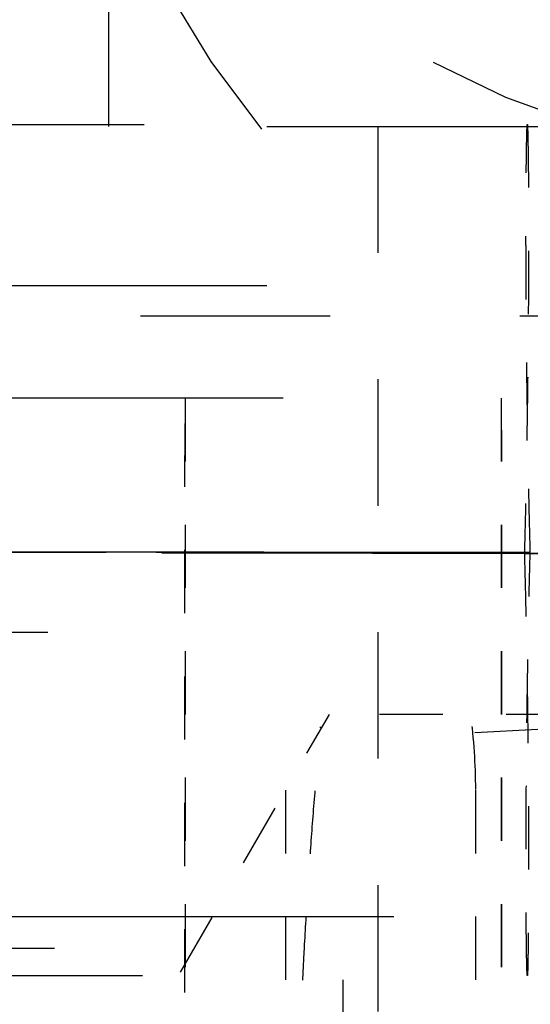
# Model space of a CAD drawing. Header units: millimetres. Extents: x 14186 to 17588, y 1400 to 3805.
# Tile 116 of 256: x 16313.447 to 16314.254, y 2698.791 to 2700.349. Entities that reach past the tile are written whole.
import ezdxf

# ---------------------------------------------------------------- set-up
doc = ezdxf.new("R2010")
doc.units = ezdxf.units.MM
doc.linetypes.add('HIDDEN', pattern=[0.2, 0.1, -0.1])
for name, color, linetype in [('DEFAULT_2', 8, 'HIDDEN'), ('SHELL_52', 7, 'Continuous'), ('SHELL_61_1', 7, 'Continuous')]:
    doc.layers.add(name, color=color, linetype=linetype)
doc.layers.add('dim', color=82, linetype='Continuous', lineweight=9)
doc.styles.get("Standard").update_dxf_attribs({"font": 'arial.ttf'})
doc.dimstyles.new('ISO-25', dxfattribs={"dimtxt": 2.5, "dimasz": 2.5, "dimexe": 1.25, "dimexo": 0.625, "dimtad": 1, "dimtxsty": 'Standard', "dimcen": 2.5, "dimadec": 0, "dimazin": 0, "dimtfac": 1, "dimtmove": 0, "dimatfit": 3, "dimfxl": 1, "dimarcsym": 0})

# ---------------------------------------------------------------- blocks, each defined once
blk = doc.blocks.new('*D27')
at = {"layer": 'Defpoints', "color": 0, "transparency": 16777216}
for p in [(17053.8506, 3119.6874), (16297.8248, 2320.6724)]:
    blk.add_point(p, dxfattribs=at)
at = {"layer": 'dim', "color": 0, "linetype": 'Continuous', "lineweight": -2, "transparency": 16777216}
for p, q in [((17253.4695, 3330.6569), (17070.3457, 3137.1204)), ((16297.8248, 2320.6724), (17053.8506, 3119.6874)), ((16281.3297, 2303.2393), (16264.8346, 2285.8063))]:
    blk.add_line(p, q, dxfattribs=at)
at = {"layer": 'dim', "color": 0, "transparency": 16777216}
for points in [[(17067.4402, 3139.8696), (17073.2513, 3134.3712), (17053.8506, 3119.6874)], [(16278.4242, 2305.9885), (16284.2352, 2300.4902), (16297.8248, 2320.6724)]]:
    blk.add_solid(points, dxfattribs=at)
at = {"layer": 'dim', "color": 0, "transparency": 16777216, "insert": (17191.287, 3297.1711), "char_height": 30, "attachment_point": 5, "rotation": 46.5835}
blk.add_mtext('∅1100', dxfattribs=at)
blk = doc.blocks.new('*D28')
at = {"layer": 'Defpoints', "color": 0, "transparency": 16777216}
for p in [(17217.9946, 2998.669), (16133.6809, 2441.6908)]:
    blk.add_point(p, dxfattribs=at)
at = {"layer": 'dim', "color": 0, "linetype": 'Continuous', "lineweight": -2, "transparency": 16777216}
for p, q in [((17380.1399, 3081.958), (17239.3428, 3009.635)), ((16133.6809, 2441.6908), (17217.9946, 2998.669)), ((16112.3326, 2430.7248), (16090.9843, 2419.7589))]:
    blk.add_line(p, q, dxfattribs=at)
at = {"layer": 'dim', "color": 0, "transparency": 16777216}
for points in [[(17237.5152, 3013.193), (17241.1705, 3006.0769), (17217.9946, 2998.669)], [(16110.5049, 2434.2829), (16114.1603, 2427.1668), (16133.6809, 2441.6908)]]:
    blk.add_solid(points, dxfattribs=at)
at = {"layer": 'dim', "color": 0, "transparency": 16777216, "insert": (17310.2934, 3070.985), "char_height": 30, "attachment_point": 5, "rotation": 27.1882}
blk.add_mtext('∅1219', dxfattribs=at)

msp = doc.modelspace()

# ---------------------------------------------------------------- linework, layer by layer
for centre, radius in [((16675.8377, 2720.1799), 609.5), ((16675.8377, 2720.1799), 550), ((16400.8377, 2720.1799), 275)]:
    msp.add_circle(centre, radius)
at = {"layer": 'DEFAULT_2', "color": 8, "linetype": 'HIDDEN', "ltscale": 2}
for p, q in [((16313.5877, 2700.1799), (16313.5877, 2703.0335)), ((16314.0132, 2700.1799), (16314.0132, 2697.5699))]:
    msp.add_line(p, q, dxfattribs=at)
at = {"layer": 'DEFAULT_2', "color": 8, "linetype": 'HIDDEN', "ltscale": 10}
msp.add_line((16287.8377, 2700.1799), (16321.8377, 2700.1799), dxfattribs=at)
at = {"layer": 'DEFAULT_2', "color": 8, "linetype": 'HIDDEN', "ltscale": 8}
for p, q in [((16296.8434, 2700.1831), (16318.0736, 2700.1831)), ((16291.8913, 2699.3799), (16317.7841, 2699.3799))]:
    msp.add_line(p, q, dxfattribs=at)
at = {"layer": 'DEFAULT_2', "color": 8, "linetype": 'HIDDEN', "ltscale": 5}
for p, q in [((16318.8377, 2699.9279), (16305.6428, 2699.9279)), ((16300.0833, 2699.5064), (16314.254, 2699.5064)), ((16314.8329, 2699.5064), (16300.6624, 2699.5064))]:
    msp.add_line(p, q, dxfattribs=at)
at = {"layer": 'DEFAULT_2', "color": 8, "linetype": 'HIDDEN', "ltscale": 3}
for p, q in [((16316.9377, 2699.8799), (16311.9377, 2699.8799)), ((16318.7244, 2699.5041), (16314.2538, 2699.5041))]:
    msp.add_line(p, q, dxfattribs=at)
at = {"layer": 'DEFAULT_2', "color": 8, "linetype": 'HIDDEN', "ltscale": 9}
for p, q in [((16319.2632, 2699.7499), (16295.6532, 2699.7499)), ((16295.1382, 2698.9299), (16319.7782, 2698.9299)), ((16318.8232, 2698.8099), (16296.0932, 2698.8099))]:
    msp.add_line(p, q, dxfattribs=at)
at = {"layer": 'DEFAULT_2', "color": 8, "linetype": 'HIDDEN', "ltscale": 0.7}
for p, q in [((16313.7077, 2698.8099), (16313.7082, 2699.7499)), ((16313.7077, 2698.8099), (16313.7082, 2699.7499)), ((16313.7082, 2699.7499), (16313.7082, 2698.8099)), ((16314.2082, 2699.7499), (16314.2082, 2698.8099)), ((16314.2082, 2699.7499), (16314.2087, 2698.8099)), ((16314.2082, 2699.7499), (16314.2086, 2698.8099)), ((16313.9582, 2697.9299), (16313.9582, 2698.9299))]:
    msp.add_line(p, q, dxfattribs=at)
at = {"layer": 'DEFAULT_2', "color": 8, "linetype": 'HIDDEN'}
for p, q in [((16313.2009, 2697.9759), (16313.9364, 2699.2499)), ((16314.1677, 2697.8299), (16314.1677, 2699.2248))]:
    msp.add_line(p, q, dxfattribs=at)
at = {"layer": 'DEFAULT_2', "color": 8, "linetype": 'HIDDEN', "ltscale": 0.6}
msp.add_line((16314.7157, 2699.2499), (16313.9364, 2699.2499), dxfattribs=at)
at = {"layer": 'DEFAULT_2', "color": 8, "linetype": 'HIDDEN', "ltscale": 0.4}
msp.add_line((16314.1662, 2699.2211), (16314.7157, 2699.2499), dxfattribs=at)
at = {"layer": 'DEFAULT_2', "color": 8, "linetype": 'HIDDEN', "ltscale": 0.9}
msp.add_line((16313.8677, 2697.8299), (16313.8677, 2699.1309), dxfattribs=at)
at = {"layer": 'DEFAULT_2', "color": 8, "linetype": 'HIDDEN', "ltscale": 12}
msp.add_line((16285.902, 2698.8799), (16323.7734, 2698.8799), dxfattribs=at)
at = {"layer": 'DEFAULT_2', "color": 8, "linetype": 'HIDDEN', "ltscale": 8}
msp.add_lwpolyline([(16296.8387, 2698.8367), (16296.8409, 2698.8367), (16318.0741, 2698.8367)], dxfattribs=at)
at = {"layer": 'DEFAULT_2', "color": 8, "linetype": 'HIDDEN', "ltscale": 23}
for radius in [29.1, 29]:
    msp.add_circle((16342.8377, 2720.1799), radius, dxfattribs=at)
at = {"layer": 'DEFAULT_2', "color": 8, "linetype": 'HIDDEN', "ltscale": 7}
msp.add_circle((16316.0714, 2701.8481), 2.8, dxfattribs=at)
at = {"layer": 'DEFAULT_2', "color": 8, "linetype": 'HIDDEN', "ltscale": 2}
for centre in [(16315.3377, 2702.6799), (16315.1877, 2702.5299)]:
    msp.add_arc(centre, 2.5, 180, 270, dxfattribs=at)
at = {"layer": 'DEFAULT_2', "color": 8, "linetype": 'HIDDEN', "ltscale": 0.08}
msp.add_ellipse((16313.8677, 2699.1309), major_axis=(0, 0.5196), ratio=0.57735, start_param=-1.570796, end_param=-1.339729, dxfattribs=at)
at = {"layer": 'DEFAULT_2', "color": 8, "linetype": 'HIDDEN', "ltscale": 0.5}
for points, knots in [([(16314.2493, 2700.1831), (16314.2493, 2700.1831), (16314.2493, 2700.1831), (16314.2493, 2700.1831), (16314.2493, 2700.1831), (16314.2493, 2700.183), (16314.2493, 2700.183), (16314.2494, 2700.1829), (16314.2494, 2700.1828), (16314.2494, 2700.1826), (16314.2494, 2700.1825), (16314.2495, 2700.1822), (16314.2495, 2700.1817), (16314.2495, 2700.1812), (16314.2496, 2700.1805), (16314.2496, 2700.1796), (16314.2497, 2700.1787), (16314.2497, 2700.1777), (16314.2498, 2700.1766), (16314.2498, 2700.1753), (16314.2498, 2700.174), (16314.2499, 2700.172), (16314.25, 2700.1692), (16314.2501, 2700.1656), (16314.2502, 2700.1616), (16314.2502, 2700.1573), (16314.2503, 2700.1525), (16314.2504, 2700.1473), (16314.2505, 2700.1418), (16314.2506, 2700.1359), (16314.2507, 2700.1274), (16314.2508, 2700.1159), (16314.251, 2700.101), (16314.2511, 2700.0847), (16314.2512, 2700.0671), (16314.2513, 2700.0482), (16314.2513, 2700.0279), (16314.2514, 2700.0064), (16314.2513, 2699.9836), (16314.2513, 2699.9596), (16314.2511, 2699.9252), (16314.2508, 2699.8797), (16314.2504, 2699.8327), (16314.25, 2699.7934), (16314.2495, 2699.7525), (16314.2487, 2699.7), (16314.2476, 2699.6358), (16314.2463, 2699.5704), (16314.2452, 2699.5265), (16314.2446, 2699.5044)], [0, 0, 0, 0, 0.000037, 0.000067, 0.000105, 0.000152, 0.000209, 0.000352, 0.000533, 0.000753, 0.001013, 0.001312, 0.002029, 0.002904, 0.003938, 0.00513, 0.00648, 0.00799, 0.009657, 0.01148, 0.013458, 0.01559, 0.020308, 0.025624, 0.031524, 0.037998, 0.045035, 0.052622, 0.060748, 0.069402, 0.078576, 0.098469, 0.120403, 0.144354, 0.170298, 0.198211, 0.22806, 0.259803, 0.293401, 0.328813, 0.365996, 0.445221, 0.529872, 0.573836, 0.618715, 0.710885, 0.805729, 0.902452, 1, 1, 1, 1]), ([(16314.254, 2699.5064), (16314.2534, 2699.5284), (16314.2523, 2699.5723), (16314.2512, 2699.6269), (16314.2504, 2699.6702), (16314.2497, 2699.7124), (16314.2489, 2699.7638), (16314.2482, 2699.8238), (16314.2477, 2699.8808), (16314.2474, 2699.9261), (16314.2473, 2699.9604), (16314.2472, 2699.9843), (16314.2472, 2700.007), (16314.2472, 2700.0285), (16314.2473, 2700.0487), (16314.2473, 2700.0675), (16314.2474, 2700.0851), (16314.2476, 2700.1013), (16314.2477, 2700.1161), (16314.2478, 2700.1276), (16314.248, 2700.1361), (16314.248, 2700.142), (16314.2481, 2700.1474), (16314.2482, 2700.1526), (16314.2483, 2700.1573), (16314.2484, 2700.1617), (16314.2485, 2700.1657), (16314.2486, 2700.1693), (16314.2486, 2700.172), (16314.2487, 2700.174), (16314.2488, 2700.1754), (16314.2488, 2700.1766), (16314.2488, 2700.1777), (16314.2489, 2700.1787), (16314.2489, 2700.1797), (16314.249, 2700.1805), (16314.249, 2700.1812), (16314.2491, 2700.1817), (16314.2491, 2700.1822), (16314.2491, 2700.1826), (16314.2492, 2700.1829), (16314.2492, 2700.183), (16314.2492, 2700.183), (16314.2492, 2700.1831), (16314.2492, 2700.1831), (16314.2493, 2700.1831), (16314.2493, 2700.1831), (16314.2493, 2700.1831)], [0, 0, 0, 0, 0.097641, 0.194439, 0.242188, 0.289343, 0.381541, 0.470378, 0.55501, 0.634207, 0.671371, 0.706762, 0.74034, 0.772062, 0.801888, 0.829778, 0.855701, 0.879634, 0.901555, 0.921441, 0.930614, 0.939268, 0.947395, 0.954982, 0.962019, 0.968492, 0.974391, 0.979705, 0.984421, 0.986551, 0.988528, 0.990349, 0.992014, 0.993521, 0.99487, 0.996061, 0.997094, 0.997969, 0.998685, 0.999245, 0.999647, 0.99979, 0.999847, 0.999894, 0.999933, 0.999962, 1, 1, 1, 1]), ([(16314.2446, 2699.5044), (16314.2452, 2699.4826), (16314.2463, 2699.4392), (16314.2475, 2699.3851), (16314.2483, 2699.3423), (16314.249, 2699.3006), (16314.2497, 2699.2497), (16314.2504, 2699.1905), (16314.2508, 2699.1429), (16314.2511, 2699.1065), (16314.2512, 2699.0806), (16314.2513, 2699.0559), (16314.2514, 2699.0323), (16314.2514, 2699.0099), (16314.2513, 2698.9888), (16314.2513, 2698.969), (16314.2512, 2698.9504), (16314.2511, 2698.9332), (16314.251, 2698.9172), (16314.2508, 2698.9026), (16314.2507, 2698.8913), (16314.2506, 2698.8829), (16314.2505, 2698.8771), (16314.2504, 2698.8717), (16314.2503, 2698.8667), (16314.2502, 2698.862), (16314.2502, 2698.8577), (16314.2501, 2698.8538), (16314.25, 2698.8502), (16314.2499, 2698.8475), (16314.2499, 2698.8456), (16314.2498, 2698.8443), (16314.2498, 2698.8431), (16314.2497, 2698.842), (16314.2497, 2698.841), (16314.2496, 2698.8401), (16314.2496, 2698.8393), (16314.2496, 2698.8386), (16314.2495, 2698.838), (16314.2495, 2698.8376), (16314.2494, 2698.8373), (16314.2494, 2698.8371), (16314.2494, 2698.8369), (16314.2494, 2698.8368), (16314.2493, 2698.8367), (16314.2493, 2698.8367), (16314.2493, 2698.8367), (16314.2493, 2698.8367), (16314.2493, 2698.8366), (16314.2493, 2698.8366)], [0, 0, 0, 0, 0.098041, 0.195127, 0.242988, 0.290238, 0.382563, 0.471446, 0.556061, 0.596388, 0.635182, 0.672284, 0.707593, 0.741075, 0.772696, 0.802425, 0.830231, 0.856084, 0.879959, 0.901831, 0.921673, 0.930825, 0.939459, 0.947565, 0.955131, 0.962147, 0.968601, 0.974481, 0.979777, 0.984476, 0.986599, 0.988569, 0.990384, 0.992043, 0.993545, 0.994889, 0.996075, 0.997104, 0.997976, 0.99869, 0.998988, 0.999247, 0.999648, 0.99979, 0.999847, 0.999894, 0.999933, 0.999962, 1, 1, 1, 1]), ([(16314.2493, 2698.8366), (16314.2493, 2698.8366), (16314.2493, 2698.8367), (16314.2493, 2698.8367), (16314.2492, 2698.8367), (16314.2492, 2698.8368), (16314.2492, 2698.8368), (16314.2492, 2698.8369), (16314.2492, 2698.837), (16314.2492, 2698.8371), (16314.2491, 2698.8373), (16314.2491, 2698.8376), (16314.2491, 2698.838), (16314.249, 2698.8386), (16314.249, 2698.8393), (16314.2489, 2698.8401), (16314.2489, 2698.841), (16314.2489, 2698.842), (16314.2488, 2698.8431), (16314.2488, 2698.8443), (16314.2487, 2698.8456), (16314.2487, 2698.8475), (16314.2486, 2698.8502), (16314.2485, 2698.8538), (16314.2484, 2698.8577), (16314.2483, 2698.862), (16314.2482, 2698.8667), (16314.2482, 2698.8717), (16314.2481, 2698.8771), (16314.248, 2698.8829), (16314.2479, 2698.8912), (16314.2477, 2698.9026), (16314.2476, 2698.9171), (16314.2475, 2698.9331), (16314.2474, 2698.9503), (16314.2473, 2698.9689), (16314.2472, 2698.9888), (16314.2472, 2699.0099), (16314.2472, 2699.0322), (16314.2473, 2699.0558), (16314.2474, 2699.0895), (16314.2477, 2699.1342), (16314.2482, 2699.1904), (16314.2488, 2699.2496), (16314.2496, 2699.3004), (16314.2503, 2699.3421), (16314.251, 2699.3849), (16314.2521, 2699.4389), (16314.2532, 2699.4824), (16314.2538, 2699.5042)], [0, 0, 0, 0, 0.000038, 0.000067, 0.000105, 0.000209, 0.000351, 0.000436, 0.000531, 0.000751, 0.001009, 0.001307, 0.002021, 0.002892, 0.003921, 0.005107, 0.006451, 0.007954, 0.009613, 0.011428, 0.013398, 0.015521, 0.020219, 0.025513, 0.031391, 0.037841, 0.044852, 0.052414, 0.060513, 0.069141, 0.078287, 0.09812, 0.119989, 0.143866, 0.169726, 0.197544, 0.22729, 0.258927, 0.29242, 0.327732, 0.364825, 0.443932, 0.528551, 0.617453, 0.709779, 0.757021, 0.804874, 0.901953, 1, 1, 1, 1])]:
    msp.add_open_spline(points, degree=3, knots=knots, dxfattribs=at)
at = {"layer": 'DEFAULT_2', "color": 8, "linetype": 'HIDDEN', "ltscale": 5}
for points, knots in [([(16314.2538, 2699.5042), (16314.1062, 2699.5044), (16313.8109, 2699.5049), (16313.4419, 2699.5054), (16313.1467, 2699.5058), (16312.9253, 2699.506), (16312.7039, 2699.5061), (16312.4825, 2699.5063), (16312.261, 2699.5063), (16311.9658, 2699.5064), (16311.5968, 2699.5064), (16311.154, 2699.5064), (16310.7112, 2699.5064), (16310.2683, 2699.5064), (16309.8255, 2699.5064), (16309.3827, 2699.5064), (16308.9398, 2699.5064), (16308.497, 2699.5064), (16307.9066, 2699.5064), (16307.3162, 2699.5064), (16306.7257, 2699.5064), (16306.1353, 2699.5064), (16305.3972, 2699.5064), (16304.5116, 2699.5064), (16303.6259, 2699.5064), (16302.8879, 2699.5064), (16302.2974, 2699.5064), (16301.8546, 2699.5064), (16301.4856, 2699.5064), (16301.1904, 2699.5064), (16300.969, 2699.5064), (16300.7476, 2699.5064), (16300.5261, 2699.5064), (16300.3047, 2699.5064), (16300.1571, 2699.5064), (16300.0833, 2699.5064)], [0, 0, 0, 0, 0.03125, 0.0625, 0.078125, 0.09375, 0.109375, 0.125, 0.140625, 0.15625, 0.1875, 0.21875, 0.25, 0.28125, 0.3125, 0.34375, 0.375, 0.40625, 0.4375, 0.5, 0.53125, 0.5625, 0.625, 0.6875, 0.75, 0.8125, 0.84375, 0.875, 0.90625, 0.921875, 0.9375, 0.953125, 0.96875, 0.984375, 1, 1, 1, 1]), ([(16300.6626, 2699.5042), (16300.8102, 2699.5044), (16301.1054, 2699.5049), (16301.4744, 2699.5054), (16301.7697, 2699.5058), (16301.9911, 2699.506), (16302.2125, 2699.5061), (16302.4339, 2699.5063), (16302.6553, 2699.5063), (16302.9505, 2699.5064), (16303.3195, 2699.5064), (16303.7624, 2699.5064), (16304.2052, 2699.5064), (16304.648, 2699.5064), (16305.0908, 2699.5064), (16305.5337, 2699.5064), (16305.9765, 2699.5064), (16306.4193, 2699.5064), (16307.0097, 2699.5064), (16307.6002, 2699.5064), (16308.1906, 2699.5064), (16308.781, 2699.5064), (16309.5191, 2699.5064), (16310.4047, 2699.5064), (16311.1427, 2699.5064), (16311.7332, 2699.5064), (16312.176, 2699.5064), (16312.545, 2699.5064), (16312.8402, 2699.5064), (16313.1354, 2699.5064), (16313.4307, 2699.5064), (16313.7259, 2699.5064), (16313.9473, 2699.5064), (16314.1687, 2699.5064), (16314.3901, 2699.5064), (16314.6115, 2699.5064), (16314.7591, 2699.5064), (16314.8329, 2699.5064)], [0, 0, 0, 0, 0.03125, 0.0625, 0.078125, 0.09375, 0.109375, 0.125, 0.140625, 0.15625, 0.1875, 0.21875, 0.25, 0.28125, 0.3125, 0.34375, 0.375, 0.40625, 0.4375, 0.5, 0.53125, 0.5625, 0.625, 0.6875, 0.75, 0.78125, 0.8125, 0.84375, 0.859375, 0.875, 0.90625, 0.921875, 0.9375, 0.953125, 0.96875, 0.984375, 1, 1, 1, 1]), ([(16314.2446, 2699.5044), (16314.0972, 2699.5045), (16313.8024, 2699.5048), (16313.3601, 2699.5051), (16312.9916, 2699.5053), (16312.6968, 2699.5054), (16312.4019, 2699.5054), (16312.0334, 2699.5055), (16311.5912, 2699.5055), (16311.1489, 2699.5055), (16310.5592, 2699.5055), (16309.9696, 2699.5055), (16309.3799, 2699.5055), (16308.9377, 2699.5055), (16308.4954, 2699.5055), (16308.0532, 2699.5055), (16307.6109, 2699.5055), (16307.0213, 2699.5055), (16306.2842, 2699.5055), (16305.5471, 2699.5055), (16304.9574, 2699.5055), (16304.5152, 2699.5055), (16304.073, 2699.5055), (16303.6307, 2699.5055), (16303.1885, 2699.5055), (16302.5988, 2699.5055), (16302.0091, 2699.5055), (16301.4932, 2699.5055), (16301.1983, 2699.5055), (16300.9772, 2699.5055), (16300.7561, 2699.5055), (16300.4613, 2699.5056), (16300.2401, 2699.5057), (16300.0927, 2699.5058)], [0, 0, 0, 0, 0.03125, 0.0625, 0.09375, 0.109375, 0.125, 0.15625, 0.1875, 0.21875, 0.25, 0.3125, 0.34375, 0.375, 0.40625, 0.4375, 0.46875, 0.5, 0.5625, 0.625, 0.65625, 0.6875, 0.71875, 0.75, 0.78125, 0.8125, 0.875, 0.90625, 0.921875, 0.9375, 0.953125, 0.96875, 1, 1, 1, 1]), ([(16300.6717, 2699.5044), (16300.8191, 2699.5045), (16301.114, 2699.5048), (16301.5562, 2699.5051), (16301.9248, 2699.5053), (16302.2196, 2699.5054), (16302.5144, 2699.5054), (16302.883, 2699.5055), (16303.3252, 2699.5055), (16303.7675, 2699.5055), (16304.3571, 2699.5055), (16304.9468, 2699.5055), (16305.5365, 2699.5055), (16305.9787, 2699.5055), (16306.421, 2699.5055), (16306.8632, 2699.5055), (16307.3055, 2699.5055), (16307.8952, 2699.5055), (16308.6322, 2699.5055), (16309.3693, 2699.5055), (16309.959, 2699.5055), (16310.4012, 2699.5055), (16310.8435, 2699.5055), (16311.2857, 2699.5055), (16311.728, 2699.5055), (16312.3177, 2699.5055), (16312.9073, 2699.5055), (16313.4233, 2699.5055), (16313.7181, 2699.5055), (16313.9392, 2699.5055), (16314.1604, 2699.5055), (16314.4552, 2699.5056), (16314.6763, 2699.5057), (16314.8237, 2699.5058)], [0, 0, 0, 0, 0.03125, 0.0625, 0.09375, 0.109375, 0.125, 0.15625, 0.1875, 0.21875, 0.25, 0.3125, 0.34375, 0.375, 0.40625, 0.4375, 0.46875, 0.5, 0.5625, 0.625, 0.65625, 0.6875, 0.71875, 0.75, 0.78125, 0.8125, 0.875, 0.90625, 0.921875, 0.9375, 0.953125, 0.96875, 1, 1, 1, 1])]:
    msp.add_open_spline(points, degree=3, knots=knots, dxfattribs=at)
at = {"layer": 'DEFAULT_2', "color": 8, "linetype": 'HIDDEN', "ltscale": 2}
msp.add_open_spline([(16314.2446, 2699.5044), (16314.3482, 2699.5043), (16314.5036, 2699.5041), (16314.7107, 2699.504), (16314.866, 2699.504), (16315.021, 2699.504), (16315.1754, 2699.504), (16315.3285, 2699.504), (16315.4798, 2699.5041), (16315.6286, 2699.5041), (16315.821, 2699.5042), (16316.0085, 2699.5044), (16316.1904, 2699.5046), (16316.3198, 2699.5049), (16316.4436, 2699.5052), (16316.5614, 2699.5056), (16316.6728, 2699.506), (16316.7776, 2699.5065), (16316.8755, 2699.5069), (16316.9661, 2699.5073), (16317.0492, 2699.5078), (16317.1246, 2699.5082), (16317.192, 2699.5085), (16317.251, 2699.5088), (16317.2949, 2699.5091), (16317.3256, 2699.5093), (16317.3453, 2699.5094), (16317.3626, 2699.5095), (16317.3775, 2699.5096), (16317.3883, 2699.5097), (16317.3956, 2699.5097), (16317.4001, 2699.5098), (16317.404, 2699.5098), (16317.4074, 2699.5098), (16317.4102, 2699.5098), (16317.4124, 2699.5098), (16317.4143, 2699.5099), (16317.4155, 2699.5099), (16317.4163, 2699.5099), (16317.4168, 2699.5099), (16317.4172, 2699.5099), (16317.4175, 2699.5099), (16317.4178, 2699.5099), (16317.4181, 2699.5099), (16317.4182, 2699.5099), (16317.4183, 2699.5099), (16317.4184, 2699.5099), (16317.4184, 2699.5099), (16317.4185, 2699.5099), (16317.4185, 2699.5099), (16317.4185, 2699.5099), (16317.4185, 2699.5099), (16317.4186, 2699.5099), (16317.4186, 2699.5099), (16317.4186, 2699.5099), (16317.4186, 2699.5099), (16317.4186, 2699.5099), (16317.4186, 2699.5099), (16317.4186, 2699.5099), (16317.4186, 2699.5099), (16317.4186, 2699.5099), (16317.4186, 2699.5099), (16317.4186, 2699.5099), (16317.4185, 2699.5099), (16317.4185, 2699.5099), (16317.4185, 2699.5099), (16317.4184, 2699.5099), (16317.4184, 2699.5099), (16317.4183, 2699.5099), (16317.4183, 2699.5099)], degree=3, knots=[0, 0, 0, 0, 0.09788, 0.146821, 0.195759, 0.244651, 0.293347, 0.341652, 0.389354, 0.436305, 0.482357, 0.571126, 0.613516, 0.65433, 0.693384, 0.730528, 0.765665, 0.798705, 0.829557, 0.858138, 0.884363, 0.908147, 0.929403, 0.948035, 0.963931, 0.970838, 0.977047, 0.98253, 0.987232, 0.991101, 0.992725, 0.994151, 0.995386, 0.996437, 0.997311, 0.998022, 0.998588, 0.999026, 0.999202, 0.999353, 0.999481, 0.999588, 0.999676, 0.999747, 0.999803, 0.999826, 0.999845, 0.999862, 0.999875, 0.999886, 0.999894, 0.999897, 0.9999, 0.999902, 0.999904, 0.999905, 0.999906, 0.999906, 0.999906, 0.999907, 0.999908, 0.99991, 0.999911, 0.999916, 0.999921, 0.999934, 0.999949, 0.999979, 1, 1, 1, 1], dxfattribs=at)
at = {"layer": 'DEFAULT_2', "color": 8, "linetype": 'HIDDEN'}
msp.add_open_spline([(16313.8677, 2697.8299), (16313.8684, 2697.8591), (16313.8698, 2697.9175), (16313.8719, 2698.0051), (16313.8741, 2698.0926), (16313.876, 2698.1656), (16313.8774, 2698.224), (16313.8784, 2698.2678), (16313.8794, 2698.3115), (16313.8803, 2698.3553), (16313.8812, 2698.3991), (16313.8824, 2698.4575), (16313.884, 2698.5305), (16313.8863, 2698.6181), (16313.8885, 2698.691), (16313.8907, 2698.7494), (16313.8926, 2698.7931), (16313.8947, 2698.8369), (16313.8977, 2698.8952), (16313.9021, 2698.9681), (16313.9081, 2699.0555), (16313.9149, 2699.1428), (16313.9198, 2699.201), (16313.9224, 2699.2301)], degree=3, knots=[0, 0, 0, 0, 0.062497, 0.124994, 0.187491, 0.249989, 0.281238, 0.312488, 0.343738, 0.374989, 0.40624, 0.437491, 0.499993, 0.562492, 0.624988, 0.656236, 0.687484, 0.718734, 0.749984, 0.812488, 0.874993, 0.937499, 1, 1, 1, 1], dxfattribs=at)
at = {"layer": 'SHELL_52', "color": 8, "linetype": 'HIDDEN', "ltscale": 2}
msp.add_arc((16315.3377, 2702.6799), 2.5, 180, 270, dxfattribs=at)
at = {"layer": 'SHELL_61_1', "color": 8, "linetype": 'HIDDEN', "ltscale": 23}
msp.add_circle((16342.8377, 2720.1799), 29.25, dxfattribs=at)
at = {"layer": 'SHELL_61_1', "color": 8, "linetype": 'HIDDEN', "ltscale": 2}
msp.add_arc((16315.1877, 2702.5299), 2.5, 180, 270, dxfattribs=at)

# ---------------------------------------------------------------- dimensions: what is measured, and where the dimension line sits
at = {"layer": 'dim'}
dim = msp.add_diameter_dim_2p(p1=(16297.8248, 2320.6724), p2=(17053.8506, 3119.6874), dimstyle='ISO-25', override={"dimtxt": 30, "dimasz": 24, "dimexe": 5.997, "dimexo": 5.997, "dimgap": 5.997, "dimdsep": 46, "dimarcsym": 1}, dxfattribs=at)
dim.commit()
dim.dimension.update_dxf_attribs({"geometry": '*D27', "text_midpoint": (17207.3786, 3281.9453), "dimtype": 131})
dim = msp.add_diameter_dim_2p(p1=(16133.6809, 2441.6908), p2=(17217.9946, 2998.669), dimstyle='ISO-25', override={"dimtxt": 30, "dimasz": 24, "dimexe": 5.997, "dimexo": 5.997, "dimgap": 5.997, "dimdsep": 46, "dimarcsym": 1}, dxfattribs=at)
dim.commit()
dim.dimension.update_dxf_attribs({"geometry": '*D28', "text_midpoint": (17310.2934, 3070.985)})

doc.saveas('drawing.dxf')
